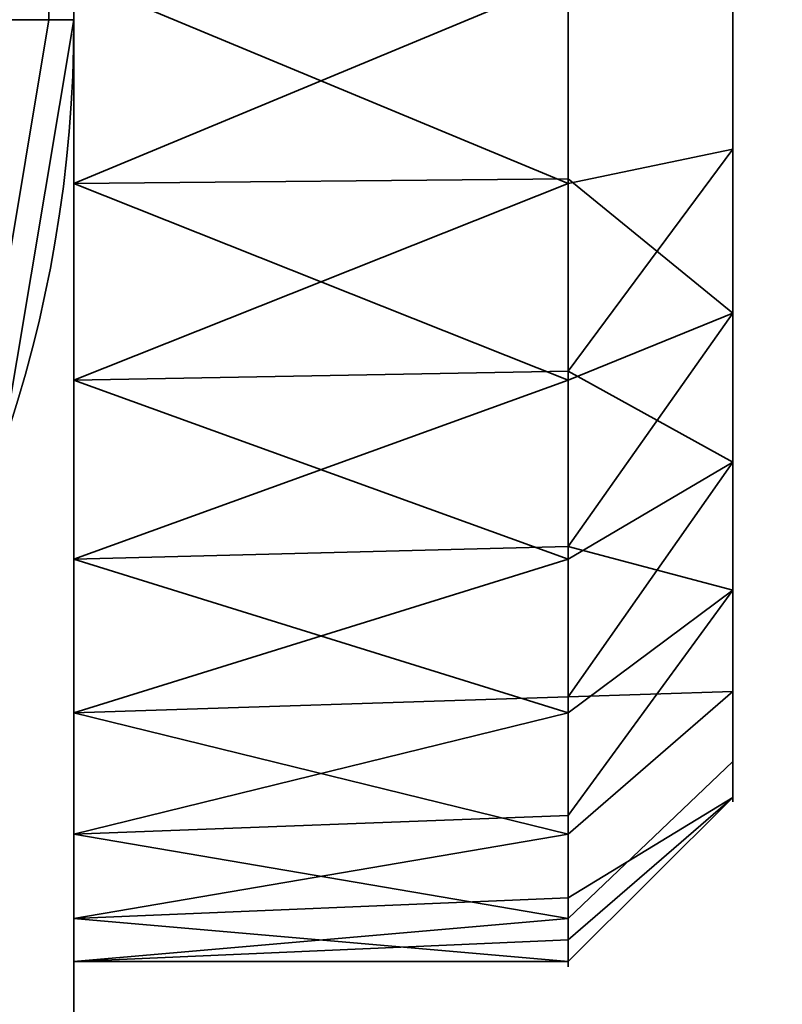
# Model space of a CAD drawing. Header units: millimetres. Extents: x -603 to 3703, y -115 to 249.
# Tile 254 of 256: x 437.34 to 439.65, y -22.91 to -19.93. Entities that reach past the tile are written whole.
import ezdxf

# ---------------------------------------------------------------- set-up
doc = ezdxf.new("R2010")
doc.units = ezdxf.units.MM
doc.layers.add('151', color=7, linetype='Continuous', true_color=0xffffff)

# ---------------------------------------------------------------- blocks, each defined once
blk = doc.blocks.new('UG_SURFACE_070')
at = {"layer": '151', "color": 252, "linetype": 'Continuous', "lineweight": 35}
for points in [[(435.5, -26.3, 1516.25), (437.5, -26.3, 1516.25), (437.5, -13.3, 1516.25), (435.5, -13.3, 1516.25)], [(435.5, -13.3, 1507.25), (437.5, -13.3, 1507.25), (437.5, -26.3, 1507.25), (435.5, -26.3, 1507.25)], [(437.5, -13.3, 1516.25), (437.5, -26.3, 1516.25), (437.5, -20.4237, 1514.6844), (437.5, -19.1763, 1514.6844)], [(437.5, -26.3, 1507.25), (437.5, -13.3, 1507.25), (437.5, -19.8, 1508.75), (437.5, -21.0202, 1509.0094)], [(439.5, -18.7832, 1514.0339), (439.5, -19.8, 1514.25), (439.5, -20.8168, 1514.0339), (439.5, -19.8, 1511.75)], [(437.5, -19.1763, 1514.6844), (437.5, -20.4237, 1514.6844), (439, -19.8, 1514.75)], [(439.5, -20.3198, 1509.3046), (439.5, -19.8, 1509.25), (439.5, -19.2802, 1509.3046), (439.5, -19.8, 1511.75)], [(437.2071, -19.673, 1524.4571), (437.2071, -19.927, 1524.4571), (437.4239, -19.927, 1524.1327), (437.4239, -19.673, 1524.1327)], [(437.2071, -19.927, 1521.0429), (437.2071, -19.673, 1521.0429), (437.4239, -19.673, 1521.3673), (437.4239, -19.927, 1521.3673)], [(437.2071, -19.673, 1502.4571), (437.2071, -19.927, 1502.4571), (437.4239, -19.927, 1502.1327), (437.4239, -19.673, 1502.1327)], [(437.2071, -19.927, 1499.0429), (437.2071, -19.673, 1499.0429), (437.4239, -19.673, 1499.3674), (437.4239, -19.927, 1499.3674)], [(437.4239, -19.673, 1524.1327), (437.4239, -19.927, 1524.1327), (437.5, -19.927, 1523.7499), (437.5, -19.673, 1523.7499)], [(437.4239, -19.927, 1521.3673), (437.4239, -19.673, 1521.3673), (437.5, -19.673, 1521.75), (437.5, -19.927, 1521.75)], [(437.4239, -19.673, 1502.1327), (437.4239, -19.927, 1502.1327), (437.5, -19.927, 1501.75), (437.5, -19.673, 1501.75)], [(437.4239, -19.927, 1499.3674), (437.4239, -19.673, 1499.3674), (437.5, -19.673, 1499.75), (437.5, -19.927, 1499.75)], [(437.5, -19.673, 1523.7499), (437.5, -19.927, 1523.7499), (437.5, -19.927, 1521.75), (437.5, -19.673, 1521.75)], [(437.5, -19.673, 1501.75), (437.5, -19.927, 1501.75), (437.5, -19.927, 1499.75), (437.5, -19.673, 1499.75)], [(437.5, -20.4237, 1514.6844), (439, -20.4101, 1514.6203), (439, -19.8, 1514.75)], [(437.5, -19.8, 1508.75), (439, -19.8, 1508.75), (439, -20.4237, 1508.8155)], [(439, -20.4237, 1508.8155), (437.5, -21.0202, 1509.0094), (437.5, -19.8, 1508.75)], [(439.5, -20.8168, 1514.0339), (439.5, -19.8, 1514.25), (439, -19.8, 1514.75), (439, -20.4101, 1514.6203)], [(439.5, -19.8, 1509.25), (439.5, -20.3198, 1509.3046), (439, -20.4237, 1508.8155), (439, -19.8, 1508.75)], [(439.5, -20.8168, 1514.0339), (439.5, -21.6579, 1513.4228), (439.5, -22.1776, 1512.5226), (439.5, -19.8, 1511.75)], [(439.5, -22.1776, 1512.5226), (439.5, -22.2863, 1511.4887), (439.5, -21.9651, 1510.5), (439.5, -19.8, 1511.75)], [(439.5, -21.9651, 1510.5), (439.5, -21.2695, 1509.7275), (439.5, -20.3198, 1509.3046), (439.5, -19.8, 1511.75)], [(437.2102, -21.2041, 1502.1327), (437.4239, -19.927, 1502.1327), (437.2071, -19.927, 1502.4571), (437.0053, -21.1336, 1502.4571)], [(437.4239, -19.927, 1499.3674), (437.2102, -21.2041, 1499.3674), (437.0053, -21.1336, 1499.0429), (437.2071, -19.927, 1499.0429)], [(437.4239, -19.927, 1521.3673), (437.2102, -21.2041, 1521.3673), (437.0053, -21.1336, 1521.0429), (437.2071, -19.927, 1521.0429)], [(437.2102, -21.2041, 1524.1327), (437.4239, -19.927, 1524.1327), (437.2071, -19.927, 1524.4571), (437.0053, -21.1336, 1524.4571)], [(437.2835, -21.2212, 1501.75), (437.5, -19.927, 1501.75), (437.4239, -19.927, 1502.1327), (437.2102, -21.2041, 1502.1327)], [(437.2102, -21.2041, 1499.3674), (437.4239, -19.927, 1499.3674), (437.5, -19.927, 1499.75), (437.2835, -21.2212, 1499.75)], [(437.2102, -21.2041, 1521.3673), (437.4239, -19.927, 1521.3673), (437.5, -19.927, 1521.75), (437.2835, -21.2212, 1521.75)], [(437.2835, -21.2212, 1523.7499), (437.5, -19.927, 1523.7499), (437.4239, -19.927, 1524.1327), (437.2102, -21.2041, 1524.1327)], [(437.5, -19.927, 1521.75), (437.5, -19.927, 1523.7499), (437.2835, -21.2212, 1523.7499), (437.2835, -21.2212, 1521.75)], [(437.5, -19.927, 1499.75), (437.5, -19.927, 1501.75), (437.2835, -21.2212, 1501.75), (437.2835, -21.2212, 1499.75)], [(439.5, -20.3198, 1509.3046), (439.5, -21.2695, 1509.7275), (439, -21.5634, 1509.323), (439, -20.9935, 1509.0692)], [(439, -20.9935, 1509.0692), (439, -20.4237, 1508.8155), (439.5, -20.3198, 1509.3046)], [(439, -21.0202, 1514.4906), (439, -20.4101, 1514.6203), (437.5, -20.4237, 1514.6844)], [(437.5, -26.3, 1516.25), (437.5, -21.5634, 1514.1771), (437.5, -20.4237, 1514.6844)], [(437.5, -20.4237, 1514.6844), (437.5, -21.5634, 1514.1771), (439, -21.0202, 1514.4906)], [(439, -20.4237, 1508.8155), (439, -20.9935, 1509.0692), (437.5, -21.0202, 1509.0094)], [(439, -20.4101, 1514.6203), (439, -21.0202, 1514.4906), (439.5, -20.8168, 1514.0339)], [(439.5, -21.6579, 1513.4228), (439.5, -20.8168, 1514.0339), (439, -21.0202, 1514.4906), (439, -21.5248, 1514.124)], [(437.5, -21.0202, 1509.0094), (439, -20.9935, 1509.0692), (439, -21.5634, 1509.323)], [(437.5, -26.3, 1507.25), (437.5, -21.0202, 1509.0094), (437.5, -22.0294, 1509.7426)], [(437.5, -21.5634, 1514.1771), (439, -21.5248, 1514.124), (439, -21.0202, 1514.4906)], [(437.5, -22.0294, 1509.7426), (437.5, -21.0202, 1509.0094), (439, -21.5634, 1509.323)], [(439.5, -21.2695, 1509.7275), (439.5, -21.9651, 1510.5), (439, -22.3981, 1510.25), (439, -21.9807, 1509.7865)], [(439, -21.9807, 1509.7865), (439, -21.5634, 1509.323), (439.5, -21.2695, 1509.7275)], [(439, -22.0294, 1513.7573), (439, -21.5248, 1514.124), (437.5, -21.5634, 1514.1771)], [(439, -21.5248, 1514.124), (439, -22.0294, 1513.7573), (439.5, -21.6579, 1513.4228)], [(437.5, -26.3, 1516.25), (437.5, -22.3981, 1513.25), (437.5, -21.5634, 1514.1771)], [(439, -22.0294, 1513.7573), (437.5, -21.5634, 1514.1771), (437.5, -22.3981, 1513.25)], [(439, -21.5634, 1509.323), (439, -21.9807, 1509.7865), (437.5, -22.0294, 1509.7426)], [(439.5, -21.6579, 1513.4228), (439, -22.0294, 1513.7573), (439, -22.3413, 1513.2172)], [(439, -22.3413, 1513.2172), (439, -22.6532, 1512.6771), (439.5, -22.1776, 1512.5226), (439.5, -21.6579, 1513.4228)], [(437.5, -22.0294, 1509.7426), (439, -21.9807, 1509.7865), (439, -22.3981, 1510.25)], [(439, -22.5908, 1510.8432), (439, -22.3981, 1510.25), (439.5, -21.9651, 1510.5), (439.5, -22.2863, 1511.4887)], [(437.5, -26.3, 1507.25), (437.5, -22.0294, 1509.7426), (437.5, -22.6532, 1510.8229)], [(437.5, -22.3981, 1513.25), (439, -22.3413, 1513.2172), (439, -22.0294, 1513.7573)], [(439, -22.3981, 1510.25), (437.5, -22.6532, 1510.8229), (437.5, -22.0294, 1509.7426)], [(439.5, -22.2863, 1511.4887), (439.5, -22.1776, 1512.5226), (439, -22.6532, 1512.6771), (439, -22.7184, 1512.0567)], [(439.5, -22.2863, 1511.4887), (439, -22.7836, 1511.4365), (439, -22.5908, 1510.8432)], [(439, -22.7184, 1512.0567), (439, -22.7836, 1511.4365), (439.5, -22.2863, 1511.4887)], [(439, -22.6532, 1512.6771), (439, -22.3413, 1513.2172), (437.5, -22.3981, 1513.25)], [(437.5, -22.7836, 1512.0636), (437.5, -22.3981, 1513.25), (437.5, -26.3, 1516.25)], [(439, -22.6532, 1512.6771), (437.5, -22.3981, 1513.25), (437.5, -22.7836, 1512.0636)], [(439, -22.3981, 1510.25), (439, -22.5908, 1510.8432), (437.5, -22.6532, 1510.8229)], [(437.5, -22.6532, 1510.8229), (439, -22.5908, 1510.8432), (439, -22.7836, 1511.4365)], [(437.5, -22.6532, 1510.8229), (437.5, -22.7836, 1512.0636), (437.5, -26.3, 1516.25), (437.5, -26.3, 1507.25)], [(437.5, -22.7836, 1512.0636), (439, -22.7184, 1512.0567), (439, -22.6532, 1512.6771)], [(439, -22.7836, 1511.4365), (437.5, -22.7836, 1512.0636), (437.5, -22.6532, 1510.8229)], [(439, -22.7836, 1511.4365), (439, -22.7184, 1512.0567), (437.5, -22.7836, 1512.0636)]]:
    blk.add_3dface(points, dxfattribs=at)
blk = doc.blocks.new('UG_SURFACE_074')
at = {"layer": '151', "color": 252, "linetype": 'Continuous', "lineweight": 35}
for points in [[(-468, -13.3, 2075.2499), (-468, -30.22, 2075.2499), (468, -30.22, 2075.2499), (468, -13.3, 2075.2499)], [(-466.5, -13.3, 2073.75), (466.5, -13.3, 2073.75), (466.5, -30.22, 2073.75), (-466.5, -30.22, 2073.75)]]:
    blk.add_3dface(points, dxfattribs=at)
blk = doc.blocks.new('UG_SURFACE_077')
at = {"layer": '151', "color": 252, "linetype": 'Continuous', "lineweight": 35}
for points in [[(435.5, -26.3, 331.25), (437.5, -26.3, 331.25), (437.5, -13.3, 331.25), (435.5, -13.3, 331.25)], [(435.5, -13.3, 322.25), (437.5, -13.3, 322.25), (437.5, -26.3, 322.25), (435.5, -26.3, 322.25)], [(437.5, -20.4237, 329.6844), (437.5, -19.1763, 329.6844), (437.5, -13.3, 331.25), (437.5, -26.3, 331.25)], [(437.5, -26.3, 322.25), (437.5, -13.3, 322.25), (437.5, -19.8, 323.75), (437.5, -21.0202, 324.0094)], [(439.5, -18.7832, 329.0339), (439.5, -19.8, 329.25), (439.5, -20.8168, 329.0339), (439.5, -19.8, 326.75)], [(437.5, -19.1763, 329.6844), (437.5, -20.4237, 329.6844), (439, -19.8, 329.75)], [(439.5, -20.3198, 324.3046), (439.5, -19.8, 324.25), (439.5, -19.2802, 324.3046), (439.5, -19.8, 326.75)], [(437.2071, -19.673, 339.4571), (437.2071, -19.927, 339.4571), (437.4239, -19.927, 339.1327), (437.4239, -19.673, 339.1327)], [(437.2071, -19.927, 336.0429), (437.2071, -19.673, 336.0429), (437.4239, -19.673, 336.3673), (437.4239, -19.927, 336.3673)], [(437.2071, -19.673, 317.4571), (437.2071, -19.927, 317.4571), (437.4239, -19.927, 317.1327), (437.4239, -19.673, 317.1327)], [(437.2071, -19.927, 314.0429), (437.2071, -19.673, 314.0429), (437.4239, -19.673, 314.3673), (437.4239, -19.927, 314.3673)], [(437.4239, -19.673, 339.1327), (437.4239, -19.927, 339.1327), (437.5, -19.927, 338.75), (437.5, -19.673, 338.75)], [(437.4239, -19.927, 336.3673), (437.4239, -19.673, 336.3673), (437.5, -19.673, 336.75), (437.5, -19.927, 336.75)], [(437.4239, -19.673, 317.1327), (437.4239, -19.927, 317.1327), (437.5, -19.927, 316.75), (437.5, -19.673, 316.75)], [(437.4239, -19.927, 314.3673), (437.4239, -19.673, 314.3673), (437.5, -19.673, 314.75), (437.5, -19.927, 314.75)], [(437.5, -19.673, 338.75), (437.5, -19.927, 338.75), (437.5, -19.927, 336.75), (437.5, -19.673, 336.75)], [(437.5, -19.673, 316.75), (437.5, -19.927, 316.75), (437.5, -19.927, 314.75), (437.5, -19.673, 314.75)], [(437.5, -20.4237, 329.6844), (439, -20.4101, 329.6203), (439, -19.8, 329.75)], [(437.5, -19.8, 323.75), (439, -19.8, 323.75), (439, -20.4237, 323.8156)], [(439, -20.4237, 323.8156), (437.5, -21.0202, 324.0094), (437.5, -19.8, 323.75)], [(439.5, -20.8168, 329.0339), (439.5, -19.8, 329.25), (439, -19.8, 329.75), (439, -20.4101, 329.6203)], [(439.5, -19.8, 324.25), (439.5, -20.3198, 324.3046), (439, -20.4237, 323.8156), (439, -19.8, 323.75)], [(439.5, -20.8168, 329.0339), (439.5, -21.6579, 328.4228), (439.5, -22.1776, 327.5225), (439.5, -19.8, 326.75)], [(439.5, -22.1776, 327.5225), (439.5, -22.2863, 326.4887), (439.5, -21.9651, 325.5), (439.5, -19.8, 326.75)], [(439.5, -21.9651, 325.5), (439.5, -21.2695, 324.7274), (439.5, -20.3198, 324.3046), (439.5, -19.8, 326.75)], [(437.2102, -21.2041, 317.1327), (437.4239, -19.927, 317.1327), (437.2071, -19.927, 317.4571), (437.0053, -21.1336, 317.4571)], [(437.4239, -19.927, 314.3673), (437.2102, -21.2041, 314.3673), (437.0053, -21.1336, 314.0429), (437.2071, -19.927, 314.0429)], [(437.4239, -19.927, 336.3673), (437.2102, -21.2041, 336.3673), (437.0053, -21.1336, 336.0429), (437.2071, -19.927, 336.0429)], [(437.2102, -21.2041, 339.1327), (437.4239, -19.927, 339.1327), (437.2071, -19.927, 339.4571), (437.0053, -21.1336, 339.4571)], [(437.2835, -21.2212, 316.75), (437.5, -19.927, 316.75), (437.4239, -19.927, 317.1327), (437.2102, -21.2041, 317.1327)], [(437.2102, -21.2041, 314.3673), (437.4239, -19.927, 314.3673), (437.5, -19.927, 314.75), (437.2835, -21.2212, 314.75)], [(437.2102, -21.2041, 336.3673), (437.4239, -19.927, 336.3673), (437.5, -19.927, 336.75), (437.2835, -21.2212, 336.75)], [(437.2835, -21.2212, 338.75), (437.5, -19.927, 338.75), (437.4239, -19.927, 339.1327), (437.2102, -21.2041, 339.1327)], [(437.5, -19.927, 336.75), (437.5, -19.927, 338.75), (437.2835, -21.2212, 338.75), (437.2835, -21.2212, 336.75)], [(437.5, -19.927, 314.75), (437.5, -19.927, 316.75), (437.2835, -21.2212, 316.75), (437.2835, -21.2212, 314.75)], [(439, -20.9935, 324.0693), (439, -20.4237, 323.8156), (439.5, -20.3198, 324.3046), (439.5, -21.2695, 324.7274)], [(439, -21.0202, 329.4906), (439, -20.4101, 329.6203), (437.5, -20.4237, 329.6844)], [(437.5, -26.3, 331.25), (437.5, -21.5634, 329.1771), (437.5, -20.4237, 329.6844)], [(437.5, -20.4237, 329.6844), (437.5, -21.5634, 329.1771), (439, -21.0202, 329.4906)], [(439, -20.4237, 323.8156), (439, -20.9935, 324.0693), (437.5, -21.0202, 324.0094)], [(439, -20.4101, 329.6203), (439, -21.0202, 329.4906), (439.5, -20.8168, 329.0339)], [(439.5, -20.8168, 329.0339), (439, -21.0202, 329.4906), (439, -21.5248, 329.124)], [(439, -21.5248, 329.124), (439, -22.0294, 328.7574), (439.5, -21.6579, 328.4228), (439.5, -20.8168, 329.0339)], [(437.5, -21.0202, 324.0094), (439, -20.9935, 324.0693), (439, -21.5634, 324.3229)], [(439.5, -21.2695, 324.7274), (439, -21.5634, 324.3229), (439, -20.9935, 324.0693)], [(437.5, -26.3, 322.25), (437.5, -21.0202, 324.0094), (437.5, -22.0294, 324.7426)], [(437.5, -21.5634, 329.1771), (439, -21.5248, 329.124), (439, -21.0202, 329.4906)], [(437.5, -22.0294, 324.7426), (437.5, -21.0202, 324.0094), (439, -21.5634, 324.3229)], [(439, -21.9807, 324.7865), (439, -21.5634, 324.3229), (439.5, -21.2695, 324.7274), (439.5, -21.9651, 325.5)], [(439, -22.0294, 328.7574), (439, -21.5248, 329.124), (437.5, -21.5634, 329.1771)], [(437.5, -22.3981, 328.25), (437.5, -21.5634, 329.1771), (437.5, -26.3, 331.25)], [(437.5, -21.5634, 329.1771), (437.5, -22.3981, 328.25), (439, -22.0294, 328.7574)], [(439, -21.5634, 324.3229), (439, -21.9807, 324.7865), (437.5, -22.0294, 324.7426)], [(439.5, -21.6579, 328.4228), (439, -22.0294, 328.7574), (439, -22.3413, 328.2172)], [(439, -22.3413, 328.2172), (439, -22.6532, 327.677), (439.5, -22.1776, 327.5225), (439.5, -21.6579, 328.4228)], [(437.5, -22.0294, 324.7426), (439, -21.9807, 324.7865), (439, -22.3981, 325.25)], [(439.5, -21.9651, 325.5), (439, -22.3981, 325.25), (439, -21.9807, 324.7865)], [(439, -22.5908, 325.8432), (439, -22.3981, 325.25), (439.5, -21.9651, 325.5), (439.5, -22.2863, 326.4887)], [(437.5, -22.0294, 324.7426), (437.5, -22.6532, 325.8229), (437.5, -26.3, 322.25)], [(437.5, -22.3981, 328.25), (439, -22.3413, 328.2172), (439, -22.0294, 328.7574)], [(439, -22.3981, 325.25), (437.5, -22.6532, 325.8229), (437.5, -22.0294, 324.7426)], [(439.5, -22.2863, 326.4887), (439.5, -22.1776, 327.5225), (439, -22.6532, 327.677), (439, -22.7184, 327.0567)], [(439.5, -22.2863, 326.4887), (439, -22.7836, 326.4364), (439, -22.5908, 325.8432)], [(439, -22.7184, 327.0567), (439, -22.7836, 326.4364), (439.5, -22.2863, 326.4887)], [(439, -22.6532, 327.677), (439, -22.3413, 328.2172), (437.5, -22.3981, 328.25)], [(437.5, -26.3, 331.25), (437.5, -22.7836, 327.0636), (437.5, -22.3981, 328.25)], [(439, -22.6532, 327.677), (437.5, -22.3981, 328.25), (437.5, -22.7836, 327.0636)], [(439, -22.3981, 325.25), (439, -22.5908, 325.8432), (437.5, -22.6532, 325.8229)], [(437.5, -22.6532, 325.8229), (439, -22.5908, 325.8432), (439, -22.7836, 326.4364)], [(437.5, -26.3, 331.25), (437.5, -26.3, 322.25), (437.5, -22.6532, 325.8229), (437.5, -22.7836, 327.0636)], [(437.5, -22.7836, 327.0636), (439, -22.7184, 327.0567), (439, -22.6532, 327.677)], [(437.5, -22.7836, 327.0636), (437.5, -22.6532, 325.8229), (439, -22.7836, 326.4364)], [(439, -22.7836, 326.4364), (439, -22.7184, 327.0567), (437.5, -22.7836, 327.0636)]]:
    blk.add_3dface(points, dxfattribs=at)
blk = doc.blocks.new('UG_SURFACE_080')
at = {"layer": '151', "color": 252, "linetype": 'Continuous', "lineweight": 35}
for points in [[(435.5, -26.3, 1766.25), (437.5, -26.3, 1766.25), (437.5, -13.3, 1766.25), (435.5, -13.3, 1766.25)], [(435.5, -13.3, 1757.25), (437.5, -13.3, 1757.25), (437.5, -26.3, 1757.25), (435.5, -26.3, 1757.25)], [(437.5, -13.3, 1766.25), (437.5, -26.3, 1766.25), (437.5, -20.4237, 1764.6844), (437.5, -19.1763, 1764.6844)], [(437.5, -26.3, 1757.25), (437.5, -13.3, 1757.25), (437.5, -19.8, 1758.75), (437.5, -21.0202, 1759.0094)], [(439.5, -18.7832, 1764.0339), (439.5, -19.8, 1764.25), (439.5, -20.8168, 1764.0339), (439.5, -19.8, 1761.75)], [(437.5, -19.1763, 1764.6844), (437.5, -20.4237, 1764.6844), (439, -19.8, 1764.75)], [(439.5, -20.3198, 1759.3046), (439.5, -19.8, 1759.25), (439.5, -19.2802, 1759.3046), (439.5, -19.8, 1761.75)], [(437.2071, -19.673, 1774.4571), (437.2071, -19.927, 1774.4571), (437.4239, -19.927, 1774.1327), (437.4239, -19.673, 1774.1327)], [(437.2071, -19.927, 1771.0429), (437.2071, -19.673, 1771.0429), (437.4239, -19.673, 1771.3673), (437.4239, -19.927, 1771.3673)], [(437.2071, -19.673, 1752.4571), (437.2071, -19.927, 1752.4571), (437.4239, -19.927, 1752.1327), (437.4239, -19.673, 1752.1327)], [(437.2071, -19.927, 1749.0429), (437.2071, -19.673, 1749.0429), (437.4239, -19.673, 1749.3674), (437.4239, -19.927, 1749.3674)], [(437.4239, -19.673, 1774.1327), (437.4239, -19.927, 1774.1327), (437.5, -19.927, 1773.7499), (437.5, -19.673, 1773.7499)], [(437.4239, -19.927, 1771.3673), (437.4239, -19.673, 1771.3673), (437.5, -19.673, 1771.75), (437.5, -19.927, 1771.75)], [(437.4239, -19.673, 1752.1327), (437.4239, -19.927, 1752.1327), (437.5, -19.927, 1751.75), (437.5, -19.673, 1751.75)], [(437.4239, -19.927, 1749.3674), (437.4239, -19.673, 1749.3674), (437.5, -19.673, 1749.75), (437.5, -19.927, 1749.75)], [(437.5, -19.673, 1773.7499), (437.5, -19.927, 1773.7499), (437.5, -19.927, 1771.75), (437.5, -19.673, 1771.75)], [(437.5, -19.673, 1751.75), (437.5, -19.927, 1751.75), (437.5, -19.927, 1749.75), (437.5, -19.673, 1749.75)], [(437.5, -20.4237, 1764.6844), (439, -20.4101, 1764.6203), (439, -19.8, 1764.75)], [(437.5, -19.8, 1758.75), (439, -19.8, 1758.75), (439, -20.4237, 1758.8155)], [(439, -20.4237, 1758.8155), (437.5, -21.0202, 1759.0094), (437.5, -19.8, 1758.75)], [(439.5, -20.8168, 1764.0339), (439.5, -19.8, 1764.25), (439, -19.8, 1764.75), (439, -20.4101, 1764.6203)], [(439.5, -19.8, 1759.25), (439.5, -20.3198, 1759.3046), (439, -20.4237, 1758.8155), (439, -19.8, 1758.75)], [(439.5, -20.8168, 1764.0339), (439.5, -21.6579, 1763.4228), (439.5, -22.1776, 1762.5226), (439.5, -19.8, 1761.75)], [(439.5, -22.1776, 1762.5226), (439.5, -22.2863, 1761.4887), (439.5, -21.9651, 1760.5), (439.5, -19.8, 1761.75)], [(439.5, -21.9651, 1760.5), (439.5, -21.2695, 1759.7275), (439.5, -20.3198, 1759.3046), (439.5, -19.8, 1761.75)], [(437.2102, -21.2041, 1752.1327), (437.4239, -19.927, 1752.1327), (437.2071, -19.927, 1752.4571), (437.0053, -21.1336, 1752.4571)], [(437.4239, -19.927, 1749.3674), (437.2102, -21.2041, 1749.3674), (437.0053, -21.1336, 1749.0429), (437.2071, -19.927, 1749.0429)], [(437.4239, -19.927, 1771.3673), (437.2102, -21.2041, 1771.3673), (437.0053, -21.1336, 1771.0429), (437.2071, -19.927, 1771.0429)], [(437.2102, -21.2041, 1774.1327), (437.4239, -19.927, 1774.1327), (437.2071, -19.927, 1774.4571), (437.0053, -21.1336, 1774.4571)], [(437.2835, -21.2212, 1751.75), (437.5, -19.927, 1751.75), (437.4239, -19.927, 1752.1327), (437.2102, -21.2041, 1752.1327)], [(437.2102, -21.2041, 1749.3674), (437.4239, -19.927, 1749.3674), (437.5, -19.927, 1749.75), (437.2835, -21.2212, 1749.75)], [(437.2102, -21.2041, 1771.3673), (437.4239, -19.927, 1771.3673), (437.5, -19.927, 1771.75), (437.2835, -21.2212, 1771.75)], [(437.2835, -21.2212, 1773.7499), (437.5, -19.927, 1773.7499), (437.4239, -19.927, 1774.1327), (437.2102, -21.2041, 1774.1327)], [(437.5, -19.927, 1771.75), (437.5, -19.927, 1773.7499), (437.2835, -21.2212, 1773.7499), (437.2835, -21.2212, 1771.75)], [(437.5, -19.927, 1749.75), (437.5, -19.927, 1751.75), (437.2835, -21.2212, 1751.75), (437.2835, -21.2212, 1749.75)], [(439.5, -20.3198, 1759.3046), (439.5, -21.2695, 1759.7275), (439, -21.5634, 1759.323), (439, -20.9935, 1759.0692)], [(439, -20.9935, 1759.0692), (439, -20.4237, 1758.8155), (439.5, -20.3198, 1759.3046)], [(439, -21.0202, 1764.4906), (439, -20.4101, 1764.6203), (437.5, -20.4237, 1764.6844)], [(437.5, -26.3, 1766.25), (437.5, -21.5634, 1764.1771), (437.5, -20.4237, 1764.6844)], [(437.5, -20.4237, 1764.6844), (437.5, -21.5634, 1764.1771), (439, -21.0202, 1764.4906)], [(439, -20.4237, 1758.8155), (439, -20.9935, 1759.0692), (437.5, -21.0202, 1759.0094)], [(439, -20.4101, 1764.6203), (439, -21.0202, 1764.4906), (439.5, -20.8168, 1764.0339)], [(439.5, -21.6579, 1763.4228), (439.5, -20.8168, 1764.0339), (439, -21.0202, 1764.4906), (439, -21.5248, 1764.124)], [(437.5, -21.0202, 1759.0094), (439, -20.9935, 1759.0692), (439, -21.5634, 1759.323)], [(437.5, -26.3, 1757.25), (437.5, -21.0202, 1759.0094), (437.5, -22.0294, 1759.7426)], [(437.5, -21.5634, 1764.1771), (439, -21.5248, 1764.124), (439, -21.0202, 1764.4906)], [(437.5, -22.0294, 1759.7426), (437.5, -21.0202, 1759.0094), (439, -21.5634, 1759.323)], [(439.5, -21.2695, 1759.7275), (439.5, -21.9651, 1760.5), (439, -22.3981, 1760.25), (439, -21.9807, 1759.7865)], [(439, -21.9807, 1759.7865), (439, -21.5634, 1759.323), (439.5, -21.2695, 1759.7275)], [(439, -22.0294, 1763.7573), (439, -21.5248, 1764.124), (437.5, -21.5634, 1764.1771)], [(439, -21.5248, 1764.124), (439, -22.0294, 1763.7573), (439.5, -21.6579, 1763.4228)], [(437.5, -26.3, 1766.25), (437.5, -22.3981, 1763.25), (437.5, -21.5634, 1764.1771)], [(439, -22.0294, 1763.7573), (437.5, -21.5634, 1764.1771), (437.5, -22.3981, 1763.25)], [(439, -21.5634, 1759.323), (439, -21.9807, 1759.7865), (437.5, -22.0294, 1759.7426)], [(439.5, -21.6579, 1763.4228), (439, -22.0294, 1763.7573), (439, -22.3413, 1763.2172)], [(439, -22.3413, 1763.2172), (439, -22.6532, 1762.6771), (439.5, -22.1776, 1762.5226), (439.5, -21.6579, 1763.4228)], [(437.5, -22.0294, 1759.7426), (439, -21.9807, 1759.7865), (439, -22.3981, 1760.25)], [(439, -22.5908, 1760.8432), (439, -22.3981, 1760.25), (439.5, -21.9651, 1760.5), (439.5, -22.2863, 1761.4887)], [(437.5, -26.3, 1757.25), (437.5, -22.0294, 1759.7426), (437.5, -22.6532, 1760.8229)], [(437.5, -22.3981, 1763.25), (439, -22.3413, 1763.2172), (439, -22.0294, 1763.7573)], [(439, -22.3981, 1760.25), (437.5, -22.6532, 1760.8229), (437.5, -22.0294, 1759.7426)], [(439.5, -22.2863, 1761.4887), (439.5, -22.1776, 1762.5226), (439, -22.6532, 1762.6771), (439, -22.7184, 1762.0567)], [(439.5, -22.2863, 1761.4887), (439, -22.7836, 1761.4365), (439, -22.5908, 1760.8432)], [(439, -22.7184, 1762.0567), (439, -22.7836, 1761.4365), (439.5, -22.2863, 1761.4887)], [(439, -22.6532, 1762.6771), (439, -22.3413, 1763.2172), (437.5, -22.3981, 1763.25)], [(437.5, -22.7836, 1762.0636), (437.5, -22.3981, 1763.25), (437.5, -26.3, 1766.25)], [(439, -22.6532, 1762.6771), (437.5, -22.3981, 1763.25), (437.5, -22.7836, 1762.0636)], [(439, -22.3981, 1760.25), (439, -22.5908, 1760.8432), (437.5, -22.6532, 1760.8229)], [(437.5, -22.6532, 1760.8229), (439, -22.5908, 1760.8432), (439, -22.7836, 1761.4365)], [(437.5, -22.6532, 1760.8229), (437.5, -22.7836, 1762.0636), (437.5, -26.3, 1766.25), (437.5, -26.3, 1757.25)], [(437.5, -22.7836, 1762.0636), (439, -22.7184, 1762.0567), (439, -22.6532, 1762.6771)], [(439, -22.7836, 1761.4365), (437.5, -22.7836, 1762.0636), (437.5, -22.6532, 1760.8229)], [(439, -22.7836, 1761.4365), (439, -22.7184, 1762.0567), (437.5, -22.7836, 1762.0636)]]:
    blk.add_3dface(points, dxfattribs=at)

msp = doc.modelspace()

# ---------------------------------------------------------------- linework, layer by layer
at = {"layer": '151', "color": 252, "linetype": 'Continuous', "lineweight": -3, "true_color": 0x939598}
for p, q in [((437.5, -26.3, 1507.25), (437.5, -13.3, 1507.25)), ((437.5, -13.3, 1516.25), (437.5, -26.3, 1516.25)), ((437.5, -13.3, 331.25), (437.5, -26.3, 331.25)), ((437.5, -26.3, 322.25), (437.5, -13.3, 322.25)), ((437.5, -26.3, 1757.25), (437.5, -13.3, 1757.25)), ((437.5, -13.3, 1766.25), (437.5, -26.3, 1766.25))]:
    msp.add_line(p, q, dxfattribs=at)
at = {"layer": '151', "color": 252, "linetype": 'Continuous', "lineweight": -3, "true_color": 0x939598, "extrusion": (-1, 0, 0)}
for centre in [(19.8, 1511.75, -437.5), (19.8, 326.75, -437.5), (19.8, 1761.75, -437.5), (19.8, 1511.75, -439), (19.8, 326.75, -439), (19.8, 1761.75, -439)]:
    msp.add_circle(centre, 3, dxfattribs=at)
at = {"layer": '151', "color": 252, "linetype": 'Continuous', "lineweight": -3, "true_color": 0x939598, "extrusion": (1, 0, 0)}
for centre in [(-19.8, 1511.75, 439.5), (-19.8, 326.75, 439.5), (-19.8, 1761.75, 439.5)]:
    msp.add_circle(centre, 2.5, dxfattribs=at)
at = {"layer": '151', "color": 252, "linetype": 'Continuous', "lineweight": -3, "true_color": 0x939598, "extrusion": (0, 0, -1)}
for centre in [(-433.5, -19.927, -1523.75), (-433.5, -19.927, -1501.75), (-433.5, -19.927, -316.75), (-433.5, -19.927, -338.75), (-433.5, -19.927, -1751.75), (-433.5, -19.927, -1773.75)]:
    msp.add_arc(centre, 4, 180, 255.5225, dxfattribs=at)
at = {"layer": '151', "color": 252, "linetype": 'Continuous', "lineweight": -3, "true_color": 0x939598}
for centre in [(433.5, -19.927, 1521.75), (433.5, -19.927, 1499.75), (433.5, -19.927, 336.75), (433.5, -19.927, 314.75), (433.5, -19.927, 1749.75), (433.5, -19.927, 1771.75)]:
    msp.add_arc(centre, 4, 284.4775, 0, dxfattribs=at)

# ---------------------------------------------------------------- block references
for name in ['UG_SURFACE_074', 'UG_SURFACE_070', 'UG_SURFACE_077', 'UG_SURFACE_080']:
    msp.add_blockref(name, (0, 0), dxfattribs=at)

doc.saveas('drawing.dxf')
